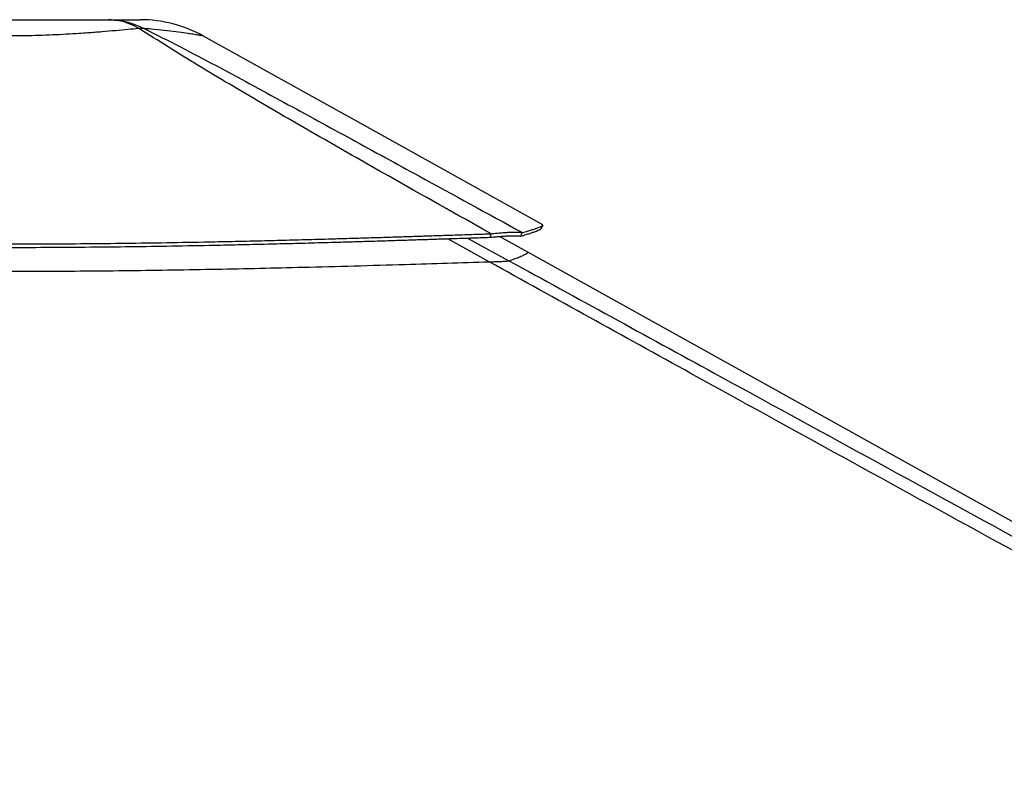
# Paper-space layout '2.5M DUO Surface Plate' of a CAD drawing. Header units: millimetres. Extents: x 20 to 18989, y 40 to 15016.
# Tile 57 of 109: x 9518 to 10527, y 7200 to 7981. Entities that reach past the tile are written whole.
import ezdxf

# ---------------------------------------------------------------- set-up
doc = ezdxf.new("R2010")
doc.units = ezdxf.units.MM

psp = doc.layouts.new('2.5M DUO Surface Plate')

# ---------------------------------------------------------------- linework, layer by layer
at = {"color": 8, "linetype": 'Continuous', "lineweight": 25, "ltscale": 2}
for p, q in [((9999, 7733.39), (9956.53, 7757.1)), ((9976.83, 7757.77), (10019.23, 7734.53))]:
    psp.add_line(p, q, dxfattribs=at)
at = {"color": 7, "linetype": 'Continuous', "lineweight": 25, "ltscale": 2}
psp.add_line((10038.45, 7743.34), (10009.6, 7759.38), dxfattribs=at)
at = {"color": 7, "linetype": 'Continuous', "lineweight": 25, "ltscale": 2, "flags": 128}
for points in [[(10054.09, 7771.26), (9882.92, 7866.42), (9705.85, 7964.86)], [(10052.24, 7767.45), (10053.21, 7769.2), (10054.18, 7770.95)], [(10000.7, 7758.57), (10000.83, 7760.37), (10000.95, 7762.17)], [(11829.79, 6747.45), (10927.93, 7248.84), (10038.45, 7743.34)]]:
    psp.add_lwpolyline(points, dxfattribs=at)
at = {"color": 7, "linetype": 'Continuous', "lineweight": 25, "ltscale": 4}
for centre, radius, start, end in [((9641.71, 7849.49), 132, 60.92915, 89.99999), ((9642.96, 7923.11), 49.37, 86.97137, 93.02863)]:
    psp.add_arc(centre, radius, start, end, dxfattribs=at)
at = {"color": 7, "linetype": 'Continuous', "lineweight": 25, "ltscale": 2}
for points, knots in [([(9406.44, 7981.49), (9411.3, 7981.49), (9421.04, 7981.49), (9437.16, 7981.49), (9454.06, 7981.49), (9471.63, 7981.49), (9489.59, 7981.49), (9507.73, 7981.49), (9525.87, 7981.49), (9543.84, 7981.49), (9561.41, 7981.49), (9578.3, 7981.49), (9594.42, 7981.49), (9604.15, 7981.49), (9609.01, 7981.49)], [0, 0, 0, 0, 0.0828582, 0.1660609, 0.2490008, 0.3325857, 0.416408, 0.5000363, 0.5836617, 0.667481, 0.7510626, 0.8339813, 0.9171622, 1, 1, 1, 1]), ([(9640.35, 7972.41), (9636.99, 7974.2), (9630.24, 7977.79), (9619.68, 7980.87), (9612.58, 7981.28), (9609.01, 7981.49)], [0, 0, 0, 0, 0.3304605, 0.6637126, 1, 1, 1, 1]), ([(9609.01, 7981.49), (9613.23, 7981.28), (9621.62, 7980.87), (9633.92, 7977.79), (9641.7, 7974.2), (9645.57, 7972.41)], [0, 0, 0, 0, 0.3362874, 0.6695395, 1, 1, 1, 1]), ([(9609.01, 7981.49), (9612.52, 7981.49), (9619.54, 7981.49), (9627.67, 7981.49), (9634.04, 7981.49), (9638.51, 7981.49), (9641.01, 7981.49), (9641.97, 7981.49), (9641.71, 7981.49), (9641.71, 7981.49)], [0, 0, 0, 0, 0.16564551, 0.33197719, 0.49778445, 0.66491748, 0.83252551, 0.99974616, 1, 1, 1, 1]), ([(9640.35, 7972.41), (9636.55, 7972.06), (9628.95, 7971.35), (9616.18, 7970.19), (9602.4, 7969.01), (9589.85, 7968.04), (9577.63, 7967.19), (9565.89, 7966.47), (9552.06, 7965.79), (9537.77, 7965.27), (9522.91, 7964.94), (9507.33, 7964.82), (9491.13, 7964.95), (9474.47, 7965.36), (9457.91, 7966.03), (9445.21, 7966.74), (9433.41, 7967.49), (9422.48, 7968.27), (9409.21, 7969.34), (9396.58, 7970.44), (9385.11, 7971.49), (9378.29, 7972.12), (9375.11, 7972.42)], [0, 0, 0, 0, 0.055161, 0.1103182, 0.1672772, 0.224232, 0.2551083, 0.3028406, 0.3505713, 0.3996833, 0.448795, 0.4999721, 0.5552039, 0.6104354, 0.6678687, 0.7253032, 0.7448321, 0.7962422, 0.8476558, 0.9006197, 0.9535874, 1, 1, 1, 1]), ([(10000.95, 7762.17), (9965.81, 7781.89), (9908.54, 7814.05), (9829.78, 7858.9), (9775.52, 7890.28), (9732.57, 7915.59), (9700.81, 7934.66), (9669.77, 7953.67), (9650.15, 7966.17), (9640.35, 7972.41)], [0, 0, 0, 0, 0.28391314, 0.46280052, 0.64168435, 0.73127361, 0.82088357, 0.91045848, 1, 1, 1, 1]), ([(9645.57, 7972.41), (9658.01, 7966.18), (9682.91, 7953.72), (9718.81, 7934.74), (9754.04, 7915.72), (9800.55, 7890.41), (9858.3, 7858.98), (9939.64, 7814.46), (9997.73, 7782.66), (10033.07, 7763.32)], [0, 0, 0, 0, 0.0898349, 0.1797028, 0.2696064, 0.3594885, 0.5397671, 0.7200499, 1, 1, 1, 1]), ([(10031.34, 7759.72), (10032.28, 7759.99), (10034.08, 7760.51), (10036.51, 7761.24), (10038.67, 7761.91), (10040.6, 7762.53), (10042.33, 7763.11), (10043.89, 7763.64), (10045.67, 7764.28), (10047.51, 7764.98), (10049.25, 7765.7), (10050.74, 7766.38), (10051.76, 7766.97), (10052.26, 7767.34), (10052.24, 7767.45), (10052.24, 7767.45)], [0, 0, 0, 0, 0.0737661, 0.1425627, 0.2077665, 0.2705745, 0.331296, 0.3904651, 0.4481524, 0.5509966, 0.6506246, 0.7476847, 0.8744498, 0.9983598, 1, 1, 1, 1]), ([(10033.07, 7763.32), (10034.02, 7763.58), (10035.84, 7764.09), (10038.28, 7764.81), (10040.46, 7765.48), (10042.41, 7766.09), (10044.16, 7766.66), (10045.73, 7767.19), (10047.53, 7767.82), (10049.39, 7768.51), (10051.15, 7769.22), (10052.66, 7769.89), (10053.69, 7770.47), (10054.2, 7770.84), (10054.18, 7770.95), (10054.18, 7770.95)], [0, 0, 0, 0, 0.0736211, 0.142283, 0.207362, 0.2700503, 0.3306569, 0.3897157, 0.4472964, 0.5499517, 0.6493989, 0.7462863, 0.8728286, 0.9965213, 1, 1, 1, 1]), ([(9016.48, 7763.46), (9028.61, 7762.9), (9052.23, 7761.82), (9087.08, 7760.34), (9120.59, 7759), (9153.14, 7757.81), (9184.92, 7756.74), (9216.14, 7755.78), (9246.9, 7754.93), (9288.2, 7753.91), (9340.04, 7752.89), (9402.55, 7752.06), (9457.37, 7751.7), (9504.77, 7751.63), (9544.95, 7751.74), (9585.6, 7752.02), (9626.93, 7752.46), (9669.19, 7753.07), (9705.54, 7753.73), (9735.88, 7754.37), (9760.08, 7754.92), (9785.03, 7755.53), (9810.95, 7756.21), (9833.79, 7756.84), (9853.45, 7757.41), (9869.75, 7757.9), (9886.88, 7758.42), (9900.81, 7758.86), (9911.46, 7759.2), (9918.56, 7759.43), (9926.07, 7759.67), (9934.05, 7759.93), (9941.62, 7760.18), (9949.18, 7760.43), (9957.09, 7760.69), (9966.43, 7761), (9976.29, 7761.34), (9985.68, 7761.65), (9993.77, 7761.93), (9998.71, 7762.09), (10000.95, 7762.17)], [0, 0, 0, 0, 0.03767443, 0.07334541, 0.1076573, 0.14083662, 0.17324109, 0.20494021, 0.23616583, 0.26694793, 0.33053967, 0.3934098, 0.45612749, 0.49621952, 0.53662089, 0.57749207, 0.61907978, 0.66160742, 0.705423, 0.72929993, 0.75372779, 0.77898784, 0.80522101, 0.83271044, 0.84869769, 0.86530193, 0.8825876, 0.90114953, 0.90802233, 0.91526503, 0.92295173, 0.93107846, 0.93978996, 0.94623638, 0.95435248, 0.96412258, 0.97501801, 0.98475669, 0.99307929, 1, 1, 1, 1]), ([(9016.72, 7759.87), (9028.85, 7759.31), (9052.46, 7758.23), (9087.3, 7756.76), (9120.79, 7755.44), (9153.32, 7754.26), (9185.09, 7753.2), (9216.3, 7752.25), (9247.04, 7751.4), (9288.32, 7750.4), (9340.13, 7749.38), (9402.6, 7748.56), (9457.39, 7748.2), (9504.77, 7748.14), (9544.93, 7748.25), (9585.56, 7748.52), (9626.87, 7748.95), (9669.1, 7749.56), (9705.44, 7750.22), (9735.76, 7750.85), (9759.95, 7751.39), (9784.89, 7752), (9810.79, 7752.67), (9833.62, 7753.3), (9853.27, 7753.86), (9869.57, 7754.35), (9886.69, 7754.87), (9900.61, 7755.3), (9911.26, 7755.63), (9918.36, 7755.86), (9925.86, 7756.1), (9933.83, 7756.36), (9941.4, 7756.6), (9948.96, 7756.85), (9956.86, 7757.11), (9966.2, 7757.42), (9976.06, 7757.75), (9985.44, 7758.06), (9993.53, 7758.33), (9998.47, 7758.5), (10000.7, 7758.57)], [0, 0, 0, 0, 0.0376721, 0.0733412, 0.1076519, 0.14083, 0.1732339, 0.2049326, 0.2361581, 0.2669404, 0.3305327, 0.3934039, 0.4561235, 0.4962169, 0.5366193, 0.5774919, 0.6190805, 0.661609, 0.7054254, 0.7293024, 0.7537304, 0.7789903, 0.8052235, 0.8327125, 0.8486998, 0.865304, 0.8825893, 0.901151, 0.9080235, 0.9152662, 0.9229528, 0.9310793, 0.9397909, 0.946237, 0.954353, 0.964123, 0.9750183, 0.9847569, 0.9930794, 1, 1, 1, 1]), ([(10000.7, 7758.57), (10002.61, 7758.76), (10006.35, 7759.13), (10011.66, 7759.56), (10016.56, 7759.9), (10020.44, 7760.08), (10023.39, 7760.15), (10025.61, 7760.16), (10028.73, 7760.09), (10030.24, 7759.88), (10031.34, 7759.72)], [0, 0, 0, 0, 0.126667, 0.2490967, 0.3785016, 0.5071403, 0.5904186, 0.6749481, 0.7611876, 1, 1, 1, 1]), ([(10000.95, 7762.17), (10002.92, 7762.38), (10006.8, 7762.78), (10012.3, 7763.26), (10017.4, 7763.62), (10021.46, 7763.81), (10024.56, 7763.88), (10026.9, 7763.87), (10030.22, 7763.77), (10031.87, 7763.51), (10033.07, 7763.32)], [0, 0, 0, 0, 0.1264783, 0.2490102, 0.3787297, 0.5077381, 0.591205, 0.6758391, 0.7620561, 1, 1, 1, 1]), ([(10031.34, 7759.72), (10031.63, 7760.32), (10032.21, 7761.52), (10032.78, 7762.72), (10033.07, 7763.32)], [0, 0, 0, 0, 0.500006, 1, 1, 1, 1]), ([(9018.44, 7734.68), (9036.82, 7733.89), (9073.6, 7732.32), (9129.17, 7730.25), (9181.09, 7728.54), (9229.26, 7727.18), (9273.63, 7726.11), (9318.1, 7725.23), (9362.66, 7724.54), (9407.27, 7724.05), (9451.92, 7723.76), (9496.6, 7723.66), (9541.27, 7723.75), (9585.93, 7724.03), (9630.56, 7724.49), (9675.14, 7725.11), (9719.65, 7725.9), (9764.08, 7726.82), (9811.15, 7727.94), (9860.83, 7729.25), (9910.05, 7730.67), (9956.11, 7732.06), (9984.7, 7732.95), (9999, 7733.39)], [0, 0, 0, 0, 0.05722653, 0.1144643, 0.17169103, 0.21688154, 0.26207221, 0.30726247, 0.35245288, 0.39764254, 0.44283259, 0.48802187, 0.53321157, 0.57840037, 0.62358931, 0.6687775, 0.71396586, 0.75915328, 0.80434092, 0.85789837, 0.91145607, 0.95572802, 1, 1, 1, 1]), ([(9999, 7733.39), (10000.36, 7733.43), (10003.08, 7733.52), (10006.95, 7733.66), (10010.46, 7733.82), (10014.23, 7734.01), (10016.99, 7734.21), (10018.65, 7734.39), (10019.04, 7734.49), (10019.23, 7734.53)], [0, 0, 0, 0, 0.1225448, 0.2449238, 0.3685613, 0.4921435, 0.7096161, 0.8546953, 1, 1, 1, 1]), ([(12046.56, 6611), (11839.99, 6723.87), (11435.09, 6945.1), (10925.67, 7223.73), (10518.34, 7446.95), (10240.36, 7599.64), (10067.64, 7695.35), (9999, 7733.39)], [0, 0, 0, 0, 0.3022185, 0.5923722, 0.7456384, 0.8989046, 1, 1, 1, 1])]:
    psp.add_open_spline(points, degree=3, knots=knots, dxfattribs=at)
at = {"color": 8, "linetype": 'Continuous', "lineweight": 25, "ltscale": 2}
for points, knots in [([(9705.85, 7964.86), (9705.85, 7964.86), (9706.13, 7964.86), (9705.15, 7964.96), (9702.83, 7965.39), (9698.72, 7966.05), (9694.32, 7966.74), (9688.59, 7967.59), (9681.2, 7968.63), (9669.42, 7970.08), (9657.37, 7971.38), (9648.94, 7972.12), (9645.57, 7972.41)], [0, 0, 0, 0, 0.0001071, 0.1124968, 0.225436, 0.3383827, 0.4507847, 0.4898216, 0.6287701, 0.7682105, 0.9072315, 1, 1, 1, 1]), ([(10019.23, 7734.53), (10021.34, 7735.25), (10025.56, 7736.67), (10030.72, 7738.68), (10034.88, 7740.49), (10037.62, 7741.95), (10038.87, 7742.92), (10038.53, 7743.14), (10038.39, 7743.23)], [0, 0, 0, 0, 0.16166495, 0.32336118, 0.50566126, 0.68796249, 0.87026421, 1, 1, 1, 1]), ([(10019.23, 7734.53), (10089.38, 7696.11), (10264.82, 7600.02), (10544.71, 7446.96), (10754.55, 7332.3), (10859.47, 7274.96)], [0, 0, 0, 0, 0.2498695, 0.6249343, 1, 1, 1, 1])]:
    psp.add_open_spline(points, degree=3, knots=knots, dxfattribs=at)

doc.saveas('drawing.dxf')
